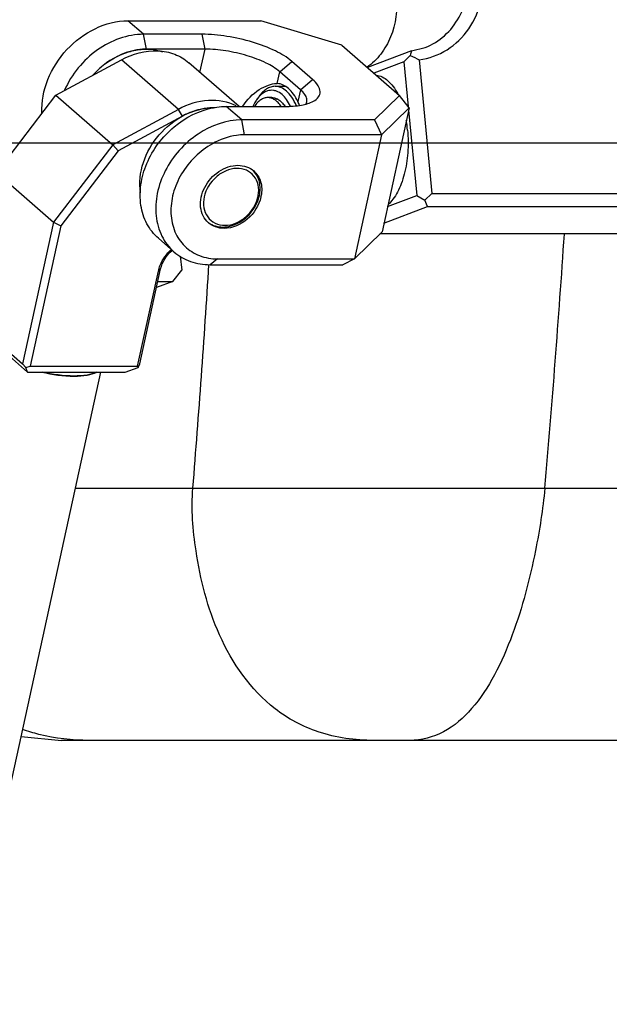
# Model space of a CAD drawing. Header units: millimetres. Extents: x 0 to 12710, y 0 to 5940.
# Tile 95 of 241: x 1705 to 1758, y 1583 to 1670. Entities that reach past the tile are written whole.
import ezdxf

# ---------------------------------------------------------------- set-up
doc = ezdxf.new("R2010")
doc.units = ezdxf.units.MM
doc.header["$LTSCALE"] = 231.275
for name, color, linetype in [('2ND_ARM_V2_PITCH_ABL77', 7, 'CONTINUOUS'), ('_0302_DELTA_BOTTOM_COVER-3T_PBL84', 7, 'CONTINUOUS'), ('A2100101#AF0_ABL1', 7, 'CONTINUOUS'), ('A2110101_ABL4', 7, 'CONTINUOUS'), ('A2130101#AF3_ABL3', 7, 'CONTINUOUS'), ('A2150101#AF3_ABL2', 7, 'CONTINUOUS'), ('A2200202_ABL68', 7, 'CONTINUOUS'), ('A2300201_ABL54', 7, 'CONTINUOUS'), ('CSHCS-BR-M4-10_203_PBL91', 7, 'CONTINUOUS'), ('FWSRM-D10-V4-E2-T2_5_PBL83', 7, 'CONTINUOUS'), ('M2110103_PBL5', 7, 'CONTINUOUS'), ('M2200103_PBL69', 7, 'CONTINUOUS'), ('M2200201_PBL70', 7, 'CONTINUOUS'), ('M2300101_PBL78', 7, 'CONTINUOUS'), ('M2300201_PBL75', 7, 'CONTINUOUS'), ('M2300301_PBL86', 7, 'CONTINUOUS'), ('M2300602_PBL752', 7, 'CONTINUOUS'), ('new_view_11_VBL0', 7, 'CONTINUOUS'), ('WFM_0608_06_2_PBL751', 7, 'CONTINUOUS'), ('WFM_0608_06_2_PBL780', 7, 'CONTINUOUS'), ('WFM_0608_06_2_PBL781', 7, 'CONTINUOUS')]:
    doc.layers.add(name, color=color, linetype=linetype)

# ---------------------------------------------------------------- blocks, each defined once
blk = doc.blocks.new('M2110103_PBL5', base_point=(1748.928, 1461.606))
at = {"layer": 'M2110103_PBL5', "color": 1}
blk.add_line((1578.524, 1659.411), (1887.442, 1659.411), dxfattribs=at)
blk = doc.blocks.new('A2110101_ABL4', base_point=(1748.928, 1461.606))
at = {"layer": 'M2110103_PBL5'}
blk.add_blockref('M2110103_PBL5', (1748.928, 1461.606), dxfattribs=at)
blk = doc.blocks.new('A2130101#AF3_ABL3', base_point=(1748.928, 1461.606))
at = {"layer": 'A2110101_ABL4'}
blk.add_blockref('A2110101_ABL4', (1748.928, 1461.606), dxfattribs=at)
blk = doc.blocks.new('A2150101#AF3_ABL2', base_point=(1748.928, 1461.606))
at = {"layer": 'A2130101#AF3_ABL3'}
blk.add_blockref('A2130101#AF3_ABL3', (1748.928, 1461.606), dxfattribs=at)
blk = doc.blocks.new('A2100101#AF0_ABL1', base_point=(1748.928, 1461.606))
at = {"layer": 'A2150101#AF3_ABL2'}
blk.add_blockref('A2150101#AF3_ABL2', (1748.928, 1461.606), dxfattribs=at)
blk = doc.blocks.new('M2300201_PBL75', base_point=(1712.781, 1653.321))
at = {"layer": 'M2300201_PBL75', "color": 7}
for p, q in [((1708.668, 1663.634), (1714.478, 1666.767)), ((1724.888, 1662.623), (1720.441, 1666.505)), ((1703.418, 1656.761), (1708.668, 1663.634)), ((1708.668, 1663.634), (1713.708, 1659.234)), ((1719.519, 1662.367), (1713.708, 1659.234)), ((1719.878, 1661.77), (1714.181, 1658.699)), ((1713.708, 1659.234), (1708.458, 1652.361)), ((1713.708, 1659.234), (1714.181, 1658.699)), ((1714.181, 1658.699), (1709.094, 1652.038)), ((1700.675, 1644.194), (1703.418, 1656.761)), ((1703.418, 1656.761), (1708.458, 1652.361)), ((1708.458, 1652.361), (1705.716, 1639.794)), ((1709.094, 1652.038), (1706.378, 1639.594)), ((1708.458, 1652.361), (1709.094, 1652.038)), ((1715.905, 1639.594), (1717.742, 1648.012)), ((1716.108, 1639.794), (1717.945, 1648.212)), ((1700.727, 1644.065), (1700.675, 1644.194)), ((1700.675, 1644.194), (1705.716, 1639.794)), ((1700.727, 1644.065), (1701.57, 1643.077)), ((1701.57, 1643.077), (1706.153, 1639.077)), ((1705.716, 1639.794), (1705.997, 1639.465)), ((1715.956, 1639.465), (1716.108, 1639.794)), ((1705.997, 1639.465), (1706.378, 1639.594)), ((1706.153, 1639.077), (1705.997, 1639.465)), ((1706.153, 1639.077), (1714.813, 1639.077)), ((1706.378, 1639.594), (1715.905, 1639.594)), ((1714.813, 1639.077), (1715.956, 1639.465)), ((1715.905, 1639.594), (1715.956, 1639.465))]:
    blk.add_line(p, q, dxfattribs=at)
at = {"layer": 'M2300201_PBL75', "color": 2}
for p, q in [((1719.519, 1662.367), (1714.478, 1666.767)), ((1719.878, 1661.77), (1719.519, 1662.367)), ((1717.742, 1648.012), (1717.945, 1648.212))]:
    blk.add_line(p, q, dxfattribs=at)
at = {"layer": 'M2300201_PBL75', "color": 7}
for centre, radius, start, end in [((1723.066, 1655.857), 6.718, 117.57544, 118.33055), ((1722.755, 1656.69), 5.827, 104.41748, 105.1877), ((1720.935, 1647.503), 3.071, 129.67424, 130.67787), ((1702.929, 1646.17), 1.675, 11.09241, 13.9444)]:
    blk.add_arc(centre, radius, start, end, dxfattribs=at)
for points, knots in [([(1714.478, 1666.767), (1715.451, 1667.291), (1717.107, 1667.753), (1719.198, 1667.345), (1720.074, 1666.825), (1720.441, 1666.505)], [0, 0, 0, 0, 0.526411, 0.768124, 1, 1, 1, 1]), ([(1724.648, 1662.669), (1723.904, 1663.05), (1722.07, 1663.371), (1720.335, 1662.807), (1719.519, 1662.367)], [0, 0, 0, 0, 0.473834, 1, 1, 1, 1]), ([(1722.637, 1662.507), (1722.527, 1662.507), (1722.078, 1662.492), (1721.632, 1662.418), (1721.304, 1662.333)], [0, 0, 0, 0, 0.244754, 1, 1, 1, 1]), ([(1721.229, 1662.313), (1721.12, 1662.284), (1720.683, 1662.152), (1720.261, 1661.971), (1719.956, 1661.812)], [0, 0, 0, 0, 0.245987, 1, 1, 1, 1]), ([(1717.742, 1648.012), (1717.781, 1648.192), (1718.006, 1648.914), (1718.47, 1649.556), (1718.899, 1649.932)], [0, 0, 0, 0, 0.2442, 1, 1, 1, 1]), ([(1717.945, 1648.212), (1717.979, 1648.365), (1718.17, 1648.976), (1718.567, 1649.518), (1718.933, 1649.832)], [0, 0, 0, 0, 0.244264, 1, 1, 1, 1]), ([(1704.096, 1647.143), (1704.045, 1647.143), (1703.897, 1647.094), (1703.723, 1646.865), (1703.653, 1646.652), (1703.626, 1646.528)], [0, 0, 0, 0, 0.185668, 0.537051, 1, 1, 1, 1]), ([(1704.555, 1646.574), (1704.535, 1646.654), (1704.465, 1646.884), (1704.264, 1647.143), (1704.096, 1647.143)], [0, 0, 0, 0, 0.328395, 1, 1, 1, 1]), ([(1703.626, 1646.528), (1703.591, 1646.366), (1703.57, 1646.03), (1703.634, 1645.526), (1703.885, 1645.093), (1704.096, 1645.093)], [0, 0, 0, 0, 0.308917, 0.608143, 1, 1, 1, 1]), ([(1704.096, 1645.093), (1704.147, 1645.093), (1704.294, 1645.142), (1704.468, 1645.371), (1704.538, 1645.584), (1704.565, 1645.708)], [0, 0, 0, 0, 0.185668, 0.537051, 1, 1, 1, 1])]:
    blk.add_open_spline(points, degree=3, knots=knots, dxfattribs=at)
at = {"layer": 'M2300201_PBL75', "color": 134}
for points in [[(1704.669, 1645.618), (1704.672, 1645.638), (1704.678, 1645.676), (1704.686, 1645.725), (1704.692, 1645.763), (1704.697, 1645.792), (1704.701, 1645.816), (1704.703, 1645.833), (1704.705, 1645.843), (1704.706, 1645.85), (1704.707, 1645.858), (1704.707, 1645.868), (1704.708, 1645.886), (1704.71, 1645.921), (1704.713, 1645.971), (1704.716, 1646.022), (1704.719, 1646.057), (1704.72, 1646.077), (1704.721, 1646.093), (1704.72, 1646.108), (1704.719, 1646.128), (1704.718, 1646.163), (1704.716, 1646.214), (1704.714, 1646.265), (1704.713, 1646.3), (1704.712, 1646.321), (1704.712, 1646.336), (1704.709, 1646.351), (1704.706, 1646.371), (1704.701, 1646.405), (1704.696, 1646.445), (1704.69, 1646.485), (1704.686, 1646.515), (1704.682, 1646.54), (1704.68, 1646.557), (1704.679, 1646.567), (1704.678, 1646.575), (1704.676, 1646.582), (1704.674, 1646.591), (1704.669, 1646.606), (1704.661, 1646.638), (1704.652, 1646.674), (1704.643, 1646.711), (1704.636, 1646.738), (1704.63, 1646.76), (1704.626, 1646.776), (1704.624, 1646.785), (1704.622, 1646.792), (1704.62, 1646.798), (1704.617, 1646.806), (1704.611, 1646.82), (1704.6, 1646.848), (1704.588, 1646.88), (1704.575, 1646.912), (1704.566, 1646.936), (1704.558, 1646.956), (1704.552, 1646.97), (1704.549, 1646.978), (1704.547, 1646.984), (1704.544, 1646.989), (1704.54, 1646.995), (1704.533, 1647.007), (1704.523, 1647.023), (1704.512, 1647.043), (1704.5, 1647.063), (1704.489, 1647.083), (1704.477, 1647.103), (1704.467, 1647.119), (1704.461, 1647.131), (1704.457, 1647.137), (1704.454, 1647.143), (1704.451, 1647.146), (1704.446, 1647.151), (1704.438, 1647.16), (1704.427, 1647.173), (1704.413, 1647.188), (1704.4, 1647.203), (1704.386, 1647.218), (1704.373, 1647.234), (1704.361, 1647.246), (1704.354, 1647.255), (1704.349, 1647.26), (1704.346, 1647.264), (1704.342, 1647.266), (1704.337, 1647.269), (1704.329, 1647.275), (1704.317, 1647.283), (1704.302, 1647.292), (1704.288, 1647.302), (1704.273, 1647.311), (1704.259, 1647.32), (1704.247, 1647.328), (1704.238, 1647.334), (1704.233, 1647.337), (1704.23, 1647.34), (1704.226, 1647.34), (1704.221, 1647.341), (1704.212, 1647.343), (1704.199, 1647.346), (1704.184, 1647.35), (1704.169, 1647.354), (1704.154, 1647.357), (1704.141, 1647.36), (1704.131, 1647.363), (1704.124, 1647.364), (1704.117, 1647.366), (1704.112, 1647.367), (1704.109, 1647.368), (1704.105, 1647.367), (1704.1, 1647.367), (1704.093, 1647.366), (1704.086, 1647.364), (1704.076, 1647.363), (1704.063, 1647.361), (1704.048, 1647.359), (1704.033, 1647.356), (1704.02, 1647.354), (1704.01, 1647.353), (1704.002, 1647.351), (1703.996, 1647.351), (1703.991, 1647.35), (1703.987, 1647.35), (1703.983, 1647.347), (1703.978, 1647.344), (1703.972, 1647.341), (1703.965, 1647.337), (1703.955, 1647.331), (1703.942, 1647.324), (1703.927, 1647.316), (1703.912, 1647.307), (1703.897, 1647.299), (1703.885, 1647.292), (1703.876, 1647.287), (1703.871, 1647.284), (1703.867, 1647.282), (1703.864, 1647.278), (1703.859, 1647.274), (1703.852, 1647.266), (1703.84, 1647.254), (1703.827, 1647.24), (1703.813, 1647.226), (1703.8, 1647.213), (1703.786, 1647.199), (1703.775, 1647.187), (1703.767, 1647.179), (1703.762, 1647.174), (1703.759, 1647.171), (1703.756, 1647.166), (1703.752, 1647.16), (1703.745, 1647.149), (1703.735, 1647.133), (1703.723, 1647.114), (1703.711, 1647.096), (1703.699, 1647.077), (1703.687, 1647.058), (1703.677, 1647.042), (1703.67, 1647.031), (1703.666, 1647.025), (1703.663, 1647.02), (1703.66, 1647.014), (1703.657, 1647.007), (1703.651, 1646.993), (1703.643, 1646.974), (1703.633, 1646.951), (1703.623, 1646.927), (1703.613, 1646.904), (1703.603, 1646.881), (1703.595, 1646.862), (1703.589, 1646.848), (1703.586, 1646.841), (1703.583, 1646.835), (1703.582, 1646.828), (1703.579, 1646.819), (1703.575, 1646.803), (1703.568, 1646.781), (1703.561, 1646.754), (1703.551, 1646.718), (1703.538, 1646.672), (1703.528, 1646.636), (1703.523, 1646.618)], [(1703.523, 1646.618), (1703.52, 1646.599), (1703.513, 1646.56), (1703.506, 1646.512), (1703.499, 1646.473), (1703.495, 1646.444), (1703.491, 1646.42), (1703.488, 1646.403), (1703.486, 1646.393), (1703.485, 1646.386), (1703.485, 1646.379), (1703.484, 1646.369), (1703.483, 1646.351), (1703.481, 1646.316), (1703.478, 1646.265), (1703.475, 1646.215), (1703.473, 1646.179), (1703.472, 1646.159), (1703.47, 1646.144), (1703.472, 1646.129), (1703.472, 1646.108), (1703.474, 1646.073), (1703.476, 1646.022), (1703.478, 1645.972), (1703.479, 1645.936), (1703.48, 1645.916), (1703.48, 1645.901), (1703.482, 1645.886), (1703.485, 1645.866), (1703.49, 1645.831), (1703.496, 1645.791), (1703.501, 1645.751), (1703.505, 1645.721), (1703.509, 1645.697), (1703.511, 1645.679), (1703.513, 1645.669), (1703.514, 1645.662), (1703.516, 1645.655), (1703.518, 1645.646), (1703.522, 1645.63), (1703.53, 1645.598), (1703.539, 1645.562), (1703.549, 1645.526), (1703.555, 1645.499), (1703.561, 1645.476), (1703.565, 1645.46), (1703.568, 1645.451), (1703.569, 1645.444), (1703.572, 1645.438), (1703.575, 1645.43), (1703.58, 1645.416), (1703.591, 1645.388), (1703.604, 1645.357), (1703.616, 1645.325), (1703.626, 1645.301), (1703.634, 1645.281), (1703.639, 1645.267), (1703.642, 1645.259), (1703.645, 1645.252), (1703.648, 1645.248), (1703.651, 1645.241), (1703.658, 1645.23), (1703.668, 1645.213), (1703.68, 1645.193), (1703.691, 1645.173), (1703.703, 1645.154), (1703.714, 1645.134), (1703.724, 1645.117), (1703.731, 1645.106), (1703.735, 1645.099), (1703.737, 1645.094), (1703.741, 1645.09), (1703.745, 1645.085), (1703.753, 1645.076), (1703.764, 1645.064), (1703.778, 1645.048), (1703.792, 1645.033), (1703.805, 1645.018), (1703.819, 1645.003), (1703.83, 1644.99), (1703.838, 1644.981), (1703.842, 1644.976), (1703.846, 1644.972), (1703.849, 1644.97), (1703.854, 1644.967), (1703.863, 1644.962), (1703.875, 1644.954), (1703.889, 1644.944), (1703.904, 1644.935), (1703.918, 1644.926), (1703.933, 1644.916), (1703.945, 1644.908), (1703.953, 1644.903), (1703.958, 1644.9), (1703.962, 1644.897), (1703.966, 1644.897), (1703.971, 1644.895), (1703.979, 1644.893), (1703.992, 1644.89), (1704.007, 1644.887), (1704.022, 1644.883), (1704.037, 1644.879), (1704.05, 1644.876), (1704.06, 1644.874), (1704.068, 1644.872), (1704.074, 1644.871), (1704.079, 1644.87), (1704.083, 1644.868), (1704.087, 1644.869), (1704.092, 1644.87), (1704.098, 1644.871), (1704.106, 1644.872), (1704.116, 1644.874), (1704.128, 1644.876), (1704.144, 1644.878), (1704.159, 1644.88), (1704.172, 1644.882), (1704.182, 1644.884), (1704.189, 1644.885), (1704.196, 1644.886), (1704.201, 1644.887), (1704.204, 1644.887), (1704.208, 1644.89), (1704.213, 1644.892), (1704.219, 1644.896), (1704.227, 1644.9), (1704.237, 1644.906), (1704.249, 1644.913), (1704.264, 1644.921), (1704.279, 1644.929), (1704.294, 1644.938), (1704.307, 1644.945), (1704.315, 1644.95), (1704.32, 1644.953), (1704.324, 1644.954), (1704.327, 1644.958), (1704.332, 1644.963), (1704.34, 1644.971), (1704.351, 1644.982), (1704.365, 1644.996), (1704.378, 1645.01), (1704.392, 1645.024), (1704.405, 1645.038), (1704.417, 1645.049), (1704.425, 1645.057), (1704.429, 1645.062), (1704.433, 1645.065), (1704.436, 1645.07), (1704.44, 1645.076), (1704.447, 1645.087), (1704.457, 1645.103), (1704.469, 1645.122), (1704.481, 1645.141), (1704.493, 1645.16), (1704.505, 1645.179), (1704.514, 1645.194), (1704.521, 1645.205), (1704.525, 1645.212), (1704.529, 1645.216), (1704.531, 1645.222), (1704.534, 1645.23), (1704.54, 1645.243), (1704.548, 1645.263), (1704.558, 1645.286), (1704.568, 1645.309), (1704.578, 1645.332), (1704.588, 1645.355), (1704.596, 1645.375), (1704.602, 1645.388), (1704.605, 1645.396), (1704.608, 1645.401), (1704.61, 1645.409), (1704.612, 1645.417), (1704.617, 1645.433), (1704.623, 1645.456), (1704.631, 1645.483), (1704.641, 1645.519), (1704.653, 1645.564), (1704.663, 1645.6), (1704.669, 1645.618)]]:
    blk.add_open_spline(points, degree=3, knots=[0, 0, 0, 0, 0.015625, 0.03125, 0.039062, 0.046875, 0.054688, 0.058594, 0.060547, 0.0625, 0.064453, 0.066406, 0.070312, 0.078125, 0.09375, 0.109375, 0.117188, 0.121094, 0.125, 0.128906, 0.132812, 0.140625, 0.15625, 0.171875, 0.179688, 0.183594, 0.1875, 0.191406, 0.195312, 0.203125, 0.21875, 0.226562, 0.234375, 0.242188, 0.246094, 0.248047, 0.25, 0.251953, 0.253906, 0.257812, 0.265625, 0.28125, 0.289062, 0.296875, 0.304688, 0.308594, 0.310547, 0.3125, 0.314453, 0.316406, 0.320312, 0.328125, 0.34375, 0.351562, 0.359375, 0.367188, 0.371094, 0.373047, 0.375, 0.376953, 0.378906, 0.382812, 0.390625, 0.398438, 0.40625, 0.414062, 0.421875, 0.429688, 0.433594, 0.435547, 0.4375, 0.439453, 0.441406, 0.445312, 0.453125, 0.460938, 0.46875, 0.476562, 0.484375, 0.492188, 0.496094, 0.498047, 0.5, 0.501953, 0.503906, 0.507812, 0.515625, 0.523438, 0.53125, 0.539062, 0.546875, 0.554688, 0.558594, 0.560547, 0.5625, 0.564453, 0.566406, 0.570312, 0.578125, 0.585938, 0.59375, 0.601562, 0.609375, 0.613281, 0.617188, 0.621094, 0.623047, 0.625, 0.626953, 0.628906, 0.632812, 0.636719, 0.640625, 0.648438, 0.65625, 0.664062, 0.671875, 0.675781, 0.679688, 0.683594, 0.685547, 0.6875, 0.689453, 0.691406, 0.695312, 0.699219, 0.703125, 0.710938, 0.71875, 0.726562, 0.734375, 0.742188, 0.746094, 0.748047, 0.75, 0.751953, 0.753906, 0.757812, 0.765625, 0.773438, 0.78125, 0.789062, 0.796875, 0.804688, 0.808594, 0.810547, 0.8125, 0.814453, 0.816406, 0.820312, 0.828125, 0.835938, 0.84375, 0.851562, 0.859375, 0.867188, 0.871094, 0.873047, 0.875, 0.876953, 0.878906, 0.882812, 0.890625, 0.898438, 0.90625, 0.914062, 0.921875, 0.929688, 0.933594, 0.935547, 0.9375, 0.939453, 0.941406, 0.945312, 0.953125, 0.960938, 0.96875, 0.984375, 1, 1, 1, 1], dxfattribs=at)
at = {"layer": 'M2300201_PBL75', "color": 7}
blk.add_open_spline([(1704.565, 1645.708), (1704.621, 1645.964), (1704.623, 1646.236), (1704.573, 1646.493)], degree=3, dxfattribs=at)
blk = doc.blocks.new('M2300301_PBL86', base_point=(1672.047, 1475.581))
at = {"layer": 'M2300301_PBL86', "color": 7}
blk.add_line((1640.948, 1310.574), (1712.633, 1639.077), dxfattribs=at)
for points, knots in [([(1707.432, 1639.077), (1708.361, 1638.852), (1709.712, 1638.655), (1711.351, 1638.755), (1712.026, 1638.936), (1712.284, 1639.077)], [0, 0, 0, 0, 0.582435, 0.820625, 1, 1, 1, 1]), ([(1712.255, 1639.073), (1711.997, 1638.937), (1711.33, 1638.76), (1709.715, 1638.663), (1708.385, 1638.854), (1707.471, 1639.073)], [0, 0, 0, 0, 0.180343, 0.418584, 1, 1, 1, 1])]:
    blk.add_open_spline(points, degree=3, knots=knots, dxfattribs=at)
blk = doc.blocks.new('WFM_0608_06_2_PBL780', base_point=(1715.032, 1666.557))
at = {"layer": 'WFM_0608_06_2_PBL780', "color": 7}
for points, knots in [([(1711.951, 1665.407), (1712.571, 1666.1), (1713.694, 1666.97), (1715.388, 1667.594), (1716.257, 1667.707), (1716.679, 1667.707)], [0, 0, 0, 0, 0.517809, 0.765141, 1, 1, 1, 1]), ([(1716.679, 1667.707), (1716.804, 1667.707), (1717.289, 1667.688), (1717.772, 1667.593), (1718.114, 1667.478)], [0, 0, 0, 0, 0.256194, 1, 1, 1, 1])]:
    blk.add_open_spline(points, degree=3, knots=knots, dxfattribs=at)
blk = doc.blocks.new('WFM_0608_06_2_PBL781', base_point=(1719.37, 1658.739))
at = {"layer": 'WFM_0608_06_2_PBL781', "color": 7}
blk.add_open_spline([(1716.165, 1654.971), (1715.885, 1656.742), (1717.265, 1660.572), (1720.837, 1662.507), (1722.637, 1662.507)], degree=3, knots=[0, 0, 0, 0, 0.499153, 1, 1, 1, 1], dxfattribs=at)
blk = doc.blocks.new('A2300201_ABL54', base_point=(1675.21, 1476.784))
at = {"layer": 'M2300201_PBL75'}
blk.add_blockref('M2300201_PBL75', (1712.781, 1653.321), dxfattribs=at)
at = {"layer": 'M2300301_PBL86'}
blk.add_blockref('M2300301_PBL86', (1672.047, 1475.581), dxfattribs=at)
at = {"layer": 'WFM_0608_06_2_PBL780'}
blk.add_blockref('WFM_0608_06_2_PBL780', (1715.032, 1666.557), dxfattribs=at)
at = {"layer": 'WFM_0608_06_2_PBL781'}
blk.add_blockref('WFM_0608_06_2_PBL781', (1719.37, 1658.739), dxfattribs=at)
blk = doc.blocks.new('M2200103_PBL69', base_point=(1689.338, 1662.912))
at = {"layer": 'M2200103_PBL69', "color": 7}
for p, q in [((1719.687, 1649.353), (1719.807, 1648.098)), ((1719.034, 1647.116), (1719.807, 1648.098)), ((1719.034, 1647.116), (1717.586, 1646.566)), ((1717.706, 1647.116), (1719.034, 1647.116))]:
    blk.add_line(p, q, dxfattribs=at)
blk = doc.blocks.new('M2200201_PBL70', base_point=(1760.079, 1678.319))
at = {"layer": 'M2200201_PBL70', "color": 7}
for p, q in [((1752.888, 1704.488), (1746.502, 1702.061)), ((1745.208, 1674.866), (1743.949, 1688.129)), ((1746.566, 1675.053), (1745.306, 1688.316)), ((1773.885, 1688.316), (1775.145, 1675.053)), ((1774.259, 1688.129), (1775.519, 1674.866)), ((1737.563, 1685.702), (1738.823, 1672.44)), ((1740.172, 1667.549), (1741.377, 1667.855)), ((1740.172, 1667.549), (1736.265, 1666.064)), ((1739.501, 1666.573), (1740.063, 1667.153)), ((1740.858, 1666.76), (1741.984, 1654.913)), ((1783.553, 1654.913), (1782.427, 1666.76)), ((1782.587, 1667.153), (1782.802, 1666.573)), ((1739.501, 1666.573), (1736.84, 1665.562)), ((1739.501, 1666.573), (1739.878, 1662.607)), ((1783.928, 1654.726), (1782.802, 1666.573)), ((1739.908, 1662.284), (1740.626, 1654.726)), ((1738.045, 1653.746), (1740.626, 1654.726)), ((1740.626, 1654.726), (1741.352, 1654.328)), ((1741.352, 1654.328), (1741.984, 1654.913)), ((1741.984, 1654.913), (1783.553, 1654.913)), ((1783.787, 1654.328), (1783.553, 1654.913)), ((1783.928, 1654.726), (1783.787, 1654.328)), ((1737.725, 1652.277), (1741.586, 1653.744)), ((1741.586, 1653.744), (1741.352, 1654.328)), ((1741.586, 1653.744), (1783.155, 1653.744)), ((1776.769, 1651.318), (1783.155, 1653.744)), ((1783.155, 1653.744), (1783.787, 1654.328)), ((1776.769, 1651.318), (1737.362, 1651.318))]:
    blk.add_line(p, q, dxfattribs=at)
at = {"layer": 'M2200201_PBL70', "color": 2}
for p, q in [((1743.949, 1688.129), (1740.387, 1686.776)), ((1743.949, 1688.129), (1745.306, 1688.316)), ((1774.259, 1688.129), (1773.885, 1688.316)), ((1739.159, 1686.309), (1737.563, 1685.702)), ((1745.208, 1674.866), (1738.823, 1672.44)), ((1745.208, 1674.866), (1746.566, 1675.053)), ((1775.519, 1674.866), (1775.145, 1675.053))]:
    blk.add_line(p, q, dxfattribs=at)
at = {"layer": 'M2200201_PBL70', "color": 7}
for centre, radius, start, end in [((1737.999, 1686.536), 2.399, 353.23304, 356.38224), ((1737.917, 1686.542), 2.481, 356.35956, 5.39808), ((1753.288, 1663.703), 13.668, 163.65618, 165.37781), ((1753.802, 1693.947), 30.111, 242.85127, 244.53967), ((1806.811, 1707.137), 46.749, 237.86693, 238.79077), ((1770.752, 1671.726), 12.687, 336.95951, 338.87585)]:
    blk.add_arc(centre, radius, start, end, dxfattribs=at)
for points, knots in [([(1752.888, 1704.488), (1753.981, 1704.903), (1756.317, 1705.435), (1759.947, 1705.254), (1763.515, 1704.124), (1766.824, 1702.118), (1769.702, 1699.351), (1772.759, 1694.869), (1774.002, 1690.836), (1774.259, 1688.129)], [0, 0, 0, 0, 0.113781, 0.229825, 0.349794, 0.474391, 0.603289, 0.735299, 1, 1, 1, 1]), ([(1743.949, 1688.129), (1743.781, 1689.896), (1743.918, 1693.418), (1745.608, 1698.3), (1748.648, 1702.227), (1751.428, 1703.933), (1752.888, 1704.488)], [0, 0, 0, 0, 0.266963, 0.522175, 0.76506, 1, 1, 1, 1]), ([(1745.306, 1688.316), (1745.11, 1690.381), (1745.4, 1694.499), (1748.002, 1699.946), (1752.486, 1703.682), (1758.14, 1704.959), (1763.925, 1703.6), (1768.944, 1699.961), (1772.538, 1694.655), (1773.682, 1690.448), (1773.885, 1688.316)], [0, 0, 0, 0, 0.130359, 0.253228, 0.369584, 0.484615, 0.604437, 0.73193, 0.865395, 1, 1, 1, 1]), ([(1746.502, 1702.061), (1745.042, 1701.507), (1742.262, 1699.801), (1739.222, 1695.873), (1737.532, 1690.992), (1737.395, 1687.469), (1737.563, 1685.702)], [0, 0, 0, 0, 0.23494, 0.477825, 0.733037, 1, 1, 1, 1]), ([(1739.159, 1686.309), (1739.142, 1686.49), (1739.156, 1686.85), (1739.29, 1687.383), (1739.587, 1687.792), (1739.811, 1687.792)], [0, 0, 0, 0, 0.316703, 0.610144, 1, 1, 1, 1]), ([(1739.811, 1687.792), (1739.883, 1687.792), (1740.046, 1687.723), (1740.212, 1687.488), (1740.332, 1687.163), (1740.374, 1686.911), (1740.387, 1686.776)], [0, 0, 0, 0, 0.172785, 0.392523, 0.673314, 1, 1, 1, 1]), ([(1739.159, 1686.309), (1739.172, 1686.173), (1739.231, 1685.795), (1739.501, 1685.292), (1739.773, 1685.292)], [0, 0, 0, 0, 0.333985, 1, 1, 1, 1]), ([(1739.773, 1685.292), (1739.845, 1685.292), (1740.06, 1685.378), (1740.282, 1685.741), (1740.359, 1686.066), (1740.381, 1686.254)], [0, 0, 0, 0, 0.17839, 0.532149, 1, 1, 1, 1]), ([(1740.858, 1666.76), (1741.721, 1666.878), (1743.438, 1667.498), (1745.413, 1669.447), (1746.544, 1672.099), (1746.659, 1674.066), (1746.566, 1675.053)], [0, 0, 0, 0, 0.235916, 0.477049, 0.731481, 1, 1, 1, 1]), ([(1741.377, 1667.855), (1742.003, 1668.093), (1743.194, 1668.824), (1744.497, 1670.507), (1745.221, 1672.599), (1745.28, 1674.109), (1745.208, 1674.866)], [0, 0, 0, 0, 0.234941, 0.477828, 0.733031, 1, 1, 1, 1]), ([(1775.145, 1675.053), (1775.241, 1674.036), (1775.76, 1672.027), (1777.383, 1669.431), (1779.665, 1667.529), (1781.511, 1666.882), (1782.427, 1666.76)], [0, 0, 0, 0, 0.259218, 0.517134, 0.765419, 1, 1, 1, 1]), ([(1775.519, 1674.866), (1775.605, 1673.969), (1776.063, 1672.196), (1777.495, 1669.905), (1779.508, 1668.227), (1781.137, 1667.656), (1781.945, 1667.549)], [0, 0, 0, 0, 0.259219, 0.517135, 0.765419, 1, 1, 1, 1]), ([(1738.823, 1672.44), (1738.939, 1671.216), (1738.706, 1669.322), (1737.523, 1667.236), (1736.689, 1666.421), (1736.231, 1666.094)], [0, 0, 0, 0, 0.517571, 0.763243, 1, 1, 1, 1])]:
    blk.add_open_spline(points, degree=3, knots=knots, dxfattribs=at)
at = {"layer": 'M2200201_PBL70', "color": 134}
blk.add_open_spline([(1740.51, 1686.822), (1740.499, 1686.934), (1740.467, 1687.158), (1740.38, 1687.48), (1740.264, 1687.735), (1740.122, 1687.923), (1739.962, 1688.031), (1739.783, 1688.055), (1739.604, 1687.989), (1739.426, 1687.833), (1739.273, 1687.607), (1739.147, 1687.318), (1739.06, 1686.984), (1739.018, 1686.61), (1739.026, 1686.375), (1739.036, 1686.262)], degree=3, dxfattribs=at)
blk.add_open_spline([(1739.036, 1686.262), (1739.04, 1686.239), (1739.047, 1686.192), (1739.055, 1686.134), (1739.062, 1686.087), (1739.067, 1686.052), (1739.072, 1686.022), (1739.075, 1686.002), (1739.076, 1685.99), (1739.077, 1685.981), (1739.08, 1685.973), (1739.083, 1685.963), (1739.088, 1685.944), (1739.095, 1685.917), (1739.103, 1685.884), (1739.112, 1685.852), (1739.12, 1685.819), (1739.128, 1685.787), (1739.136, 1685.76), (1739.14, 1685.741), (1739.143, 1685.73), (1739.145, 1685.722), (1739.148, 1685.715), (1739.152, 1685.705), (1739.159, 1685.689), (1739.168, 1685.665), (1739.18, 1685.636), (1739.191, 1685.608), (1739.203, 1685.579), (1739.214, 1685.551), (1739.224, 1685.527), (1739.23, 1685.51), (1739.234, 1685.501), (1739.237, 1685.493), (1739.241, 1685.488), (1739.245, 1685.48), (1739.254, 1685.466), (1739.266, 1685.446), (1739.28, 1685.422), (1739.294, 1685.398), (1739.308, 1685.374), (1739.32, 1685.354), (1739.33, 1685.338), (1739.337, 1685.326), (1739.343, 1685.316), (1739.347, 1685.309), (1739.349, 1685.305), (1739.351, 1685.302), (1739.353, 1685.3), (1739.356, 1685.297), (1739.361, 1685.292), (1739.367, 1685.285), (1739.375, 1685.276), (1739.386, 1685.264), (1739.399, 1685.25), (1739.415, 1685.232), (1739.432, 1685.215), (1739.445, 1685.2), (1739.456, 1685.188), (1739.464, 1685.18), (1739.47, 1685.172), (1739.475, 1685.167), (1739.478, 1685.164), (1739.48, 1685.162), (1739.482, 1685.161), (1739.485, 1685.159), (1739.49, 1685.156), (1739.497, 1685.151), (1739.506, 1685.146), (1739.518, 1685.138), (1739.532, 1685.129), (1739.55, 1685.118), (1739.567, 1685.107), (1739.582, 1685.098), (1739.593, 1685.091), (1739.602, 1685.085), (1739.609, 1685.081), (1739.614, 1685.077), (1739.617, 1685.076), (1739.619, 1685.074), (1739.622, 1685.074), (1739.625, 1685.073), (1739.63, 1685.072), (1739.638, 1685.07), (1739.647, 1685.068), (1739.659, 1685.066), (1739.674, 1685.062), (1739.692, 1685.058), (1739.71, 1685.054), (1739.725, 1685.051), (1739.738, 1685.048), (1739.747, 1685.046), (1739.754, 1685.045), (1739.76, 1685.044), (1739.763, 1685.043), (1739.765, 1685.042), (1739.767, 1685.043), (1739.77, 1685.043), (1739.776, 1685.044), (1739.783, 1685.046), (1739.793, 1685.047), (1739.805, 1685.05), (1739.821, 1685.052), (1739.839, 1685.056), (1739.858, 1685.059), (1739.873, 1685.062), (1739.885, 1685.064), (1739.895, 1685.065), (1739.902, 1685.067), (1739.908, 1685.068), (1739.911, 1685.068), (1739.913, 1685.068), (1739.915, 1685.07), (1739.918, 1685.072), (1739.923, 1685.075), (1739.931, 1685.079), (1739.94, 1685.084), (1739.951, 1685.091), (1739.966, 1685.1), (1739.983, 1685.11), (1740.001, 1685.12), (1740.016, 1685.129), (1740.027, 1685.136), (1740.036, 1685.141), (1740.043, 1685.145), (1740.049, 1685.148), (1740.051, 1685.15), (1740.054, 1685.151), (1740.056, 1685.153), (1740.058, 1685.156), (1740.063, 1685.161), (1740.07, 1685.168), (1740.078, 1685.177), (1740.089, 1685.188), (1740.102, 1685.202), (1740.119, 1685.219), (1740.135, 1685.236), (1740.148, 1685.25), (1740.159, 1685.261), (1740.167, 1685.27), (1740.174, 1685.277), (1740.179, 1685.282), (1740.184, 1685.286), (1740.187, 1685.292), (1740.192, 1685.3), (1740.198, 1685.31), (1740.205, 1685.321), (1740.214, 1685.336), (1740.226, 1685.355), (1740.241, 1685.378), (1740.255, 1685.401), (1740.267, 1685.42), (1740.276, 1685.436), (1740.283, 1685.447), (1740.289, 1685.456), (1740.294, 1685.464), (1740.298, 1685.469), (1740.301, 1685.477), (1740.305, 1685.486), (1740.31, 1685.498), (1740.316, 1685.513), (1740.324, 1685.532), (1740.333, 1685.556), (1740.345, 1685.584), (1740.357, 1685.613), (1740.369, 1685.641), (1740.379, 1685.665), (1740.386, 1685.682), (1740.39, 1685.691), (1740.393, 1685.698), (1740.395, 1685.706), (1740.398, 1685.717), (1740.403, 1685.736), (1740.411, 1685.763), (1740.42, 1685.795), (1740.428, 1685.827), (1740.437, 1685.859), (1740.446, 1685.891), (1740.453, 1685.918), (1740.458, 1685.936), (1740.461, 1685.947), (1740.464, 1685.955), (1740.465, 1685.964), (1740.467, 1685.976), (1740.47, 1685.996), (1740.474, 1686.025), (1740.48, 1686.06), (1740.487, 1686.107), (1740.495, 1686.153), (1740.501, 1686.194), (1740.504, 1686.214), (1740.506, 1686.226), (1740.508, 1686.234), (1740.508, 1686.244), (1740.508, 1686.256), (1740.51, 1686.277), (1740.512, 1686.319), (1740.515, 1686.38), (1740.519, 1686.441), (1740.521, 1686.483), (1740.522, 1686.504), (1740.523, 1686.516), (1740.523, 1686.525), (1740.523, 1686.535), (1740.522, 1686.547), (1740.521, 1686.569), (1740.52, 1686.6), (1740.518, 1686.637), (1740.516, 1686.686), (1740.513, 1686.748), (1740.511, 1686.798), (1740.51, 1686.822)], degree=3, knots=[0, 0, 0, 0, 0.015625, 0.03125, 0.039062, 0.046875, 0.054688, 0.058594, 0.060547, 0.0625, 0.064453, 0.066406, 0.070312, 0.078125, 0.085938, 0.09375, 0.101562, 0.109375, 0.117188, 0.121094, 0.123047, 0.125, 0.126953, 0.128906, 0.132812, 0.140625, 0.148438, 0.15625, 0.164062, 0.171875, 0.179688, 0.183594, 0.185547, 0.1875, 0.189453, 0.191406, 0.195312, 0.203125, 0.210938, 0.21875, 0.226562, 0.234375, 0.238281, 0.242188, 0.246094, 0.248047, 0.249023, 0.25, 0.250977, 0.251953, 0.253906, 0.257812, 0.261719, 0.265625, 0.273438, 0.28125, 0.289062, 0.296875, 0.300781, 0.304688, 0.308594, 0.310547, 0.311523, 0.3125, 0.313477, 0.314453, 0.316406, 0.320312, 0.324219, 0.328125, 0.335938, 0.34375, 0.351562, 0.359375, 0.363281, 0.367188, 0.371094, 0.373047, 0.374023, 0.375, 0.375977, 0.376953, 0.378906, 0.382812, 0.386719, 0.390625, 0.398438, 0.40625, 0.414062, 0.421875, 0.425781, 0.429688, 0.433594, 0.435547, 0.436523, 0.4375, 0.438477, 0.439453, 0.441406, 0.445312, 0.449219, 0.453125, 0.460938, 0.46875, 0.476562, 0.484375, 0.488281, 0.492188, 0.496094, 0.498047, 0.499023, 0.5, 0.500977, 0.501953, 0.503906, 0.507812, 0.511719, 0.515625, 0.523438, 0.53125, 0.539062, 0.546875, 0.550781, 0.554688, 0.558594, 0.560547, 0.561523, 0.5625, 0.563477, 0.564453, 0.566406, 0.570312, 0.574219, 0.578125, 0.585938, 0.59375, 0.601562, 0.609375, 0.613281, 0.617188, 0.621094, 0.623047, 0.625, 0.626953, 0.628906, 0.632812, 0.636719, 0.640625, 0.648438, 0.65625, 0.664062, 0.671875, 0.675781, 0.679688, 0.683594, 0.685547, 0.6875, 0.689453, 0.691406, 0.695312, 0.699219, 0.703125, 0.710938, 0.71875, 0.726562, 0.734375, 0.742188, 0.746094, 0.748047, 0.75, 0.751953, 0.753906, 0.757812, 0.765625, 0.773438, 0.78125, 0.789062, 0.796875, 0.804688, 0.808594, 0.810547, 0.8125, 0.814453, 0.816406, 0.820312, 0.828125, 0.835938, 0.84375, 0.859375, 0.867188, 0.871094, 0.873047, 0.875, 0.876953, 0.878906, 0.882812, 0.890625, 0.90625, 0.921875, 0.929688, 0.933594, 0.935547, 0.9375, 0.939453, 0.941406, 0.945312, 0.953125, 0.960938, 0.96875, 0.984375, 1, 1, 1, 1], dxfattribs=at)
blk = doc.blocks.new('WFM_0608_06_2_PBL751', base_point=(1738.458, 1659.659))
at = {"layer": 'WFM_0608_06_2_PBL751', "color": 7}
blk.add_arc((1728.836, 1659.492), 11.033, 5.38319, 9.7757, dxfattribs=at)
for points, knots in [([(1737.042, 1665.398), (1737.223, 1665.378), (1737.6, 1665.263), (1738.111, 1664.908), (1738.575, 1664.387), (1738.832, 1663.965), (1738.953, 1663.733)], [0, 0, 0, 0, 0.208385, 0.438965, 0.701675, 1, 1, 1, 1]), ([(1739.821, 1660.528), (1739.884, 1659.863), (1739.897, 1658.545), (1739.647, 1656.947), (1739.283, 1655.788), (1738.951, 1655.041), (1738.561, 1654.413), (1738.25, 1654.064), (1738.087, 1653.92)], [0, 0, 0, 0, 0.284882, 0.559321, 0.685862, 0.802242, 0.907076, 1, 1, 1, 1])]:
    blk.add_open_spline(points, degree=3, knots=knots, dxfattribs=at)
blk = doc.blocks.new('A2200202_ABL68', base_point=(1721.428, 1672.366))
at = {"layer": 'M2200103_PBL69'}
blk.add_blockref('M2200103_PBL69', (1689.338, 1662.912), dxfattribs=at)
at = {"layer": 'M2200201_PBL70'}
blk.add_blockref('M2200201_PBL70', (1760.079, 1678.319), dxfattribs=at)
at = {"layer": 'WFM_0608_06_2_PBL751'}
blk.add_blockref('WFM_0608_06_2_PBL751', (1738.458, 1659.659), dxfattribs=at)
blk = doc.blocks.new('M2300101_PBL78', base_point=(1723.691, 1659.408))
at = {"layer": 'M2300101_PBL78', "color": 7}
for p, q in [((1715.046, 1670.223), (1726.812, 1670.223)), ((1733.982, 1668.058), (1726.812, 1670.223)), ((1721.617, 1669.023), (1716.421, 1669.023)), ((1721.875, 1667.707), (1716.679, 1667.707)), ((1733.982, 1668.058), (1739.101, 1663.589)), ((1731.396, 1665.023), (1729.563, 1666.623)), ((1730.33, 1664.107), (1728.497, 1665.707)), ((1728.212, 1664.658), (1728.268, 1664.656)), ((1736.894, 1661.423), (1739.101, 1663.589)), ((1739.957, 1662.507), (1739.101, 1663.589)), ((1723.753, 1662.623), (1728.949, 1662.623)), ((1737.51, 1660.107), (1739.957, 1662.507)), ((1739.957, 1662.507), (1737.557, 1651.509)), ((1736.894, 1661.423), (1725.128, 1661.423)), ((1736.894, 1661.423), (1737.51, 1660.107)), ((1737.51, 1660.107), (1725.386, 1660.107)), ((1737.51, 1660.107), (1735.11, 1649.109)), ((1737.557, 1651.509), (1735.11, 1649.109)), ((1719.125, 1649.734), (1717.75, 1650.934)), ((1722.328, 1648.592), (1734.094, 1648.592)), ((1722.986, 1649.109), (1735.11, 1649.109)), ((1735.11, 1649.109), (1734.094, 1648.592))]:
    blk.add_line(p, q, dxfattribs=at)
at = {"layer": 'M2300101_PBL78', "color": 2}
for p, q in [((1716.421, 1669.023), (1715.046, 1670.223)), ((1716.679, 1667.707), (1716.421, 1669.023)), ((1721.875, 1667.707), (1721.617, 1669.023)), ((1721.426, 1665.645), (1721.875, 1667.707)), ((1728.497, 1665.707), (1729.563, 1666.623)), ((1728.268, 1664.657), (1728.497, 1665.707)), ((1730.33, 1664.107), (1731.396, 1665.023)), ((1730.33, 1664.107), (1730.101, 1663.057)), ((1725.128, 1661.423), (1723.753, 1662.623)), ((1725.386, 1660.107), (1725.128, 1661.423)), ((1722.986, 1649.109), (1722.328, 1648.592))]:
    blk.add_line(p, q, dxfattribs=at)
at = {"layer": 'M2300101_PBL78', "color": 7}
blk.add_arc((1723.782, 1655.272), 3.117, 347.68689, 349.76104, dxfattribs=at)
for points, knots in [([(1707.433, 1662.033), (1707.325, 1664.047), (1709.064, 1668.158), (1713.054, 1670.223), (1715.046, 1670.223)], [0, 0, 0, 0, 0.503137, 1, 1, 1, 1]), ([(1716.421, 1669.023), (1714.987, 1669.023), (1712.01, 1667.898), (1710.052, 1665.471), (1709.435, 1664.065)], [0, 0, 0, 0, 0.482927, 1, 1, 1, 1]), ([(1729.563, 1666.623), (1729.132, 1666.999), (1728, 1667.658), (1726.055, 1668.386), (1723.868, 1668.883), (1722.352, 1669.023), (1721.617, 1669.023)], [0, 0, 0, 0, 0.203553, 0.460359, 0.738171, 1, 1, 1, 1]), ([(1716.679, 1667.707), (1716.57, 1667.707), (1716.122, 1667.692), (1715.676, 1667.618), (1715.349, 1667.534)], [0, 0, 0, 0, 0.244394, 1, 1, 1, 1]), ([(1728.497, 1665.707), (1728.138, 1666.02), (1727.194, 1666.569), (1725.574, 1667.175), (1723.751, 1667.589), (1722.488, 1667.707), (1721.875, 1667.707)], [0, 0, 0, 0, 0.203553, 0.460359, 0.738171, 1, 1, 1, 1]), ([(1715.349, 1667.534), (1715.041, 1667.455), (1713.798, 1667.026), (1712.697, 1666.219), (1712.024, 1665.487)], [0, 0, 0, 0, 0.241964, 1, 1, 1, 1]), ([(1731.484, 1663.085), (1731.657, 1663.18), (1731.967, 1663.4), (1732.141, 1663.965), (1731.889, 1664.545), (1731.584, 1664.859), (1731.396, 1665.023)], [0, 0, 0, 0, 0.248651, 0.453011, 0.687053, 1, 1, 1, 1]), ([(1725.221, 1662.637), (1725.58, 1663.231), (1726.323, 1663.962), (1727.426, 1664.528), (1727.969, 1664.657), (1728.212, 1664.657)], [0, 0, 0, 0, 0.560165, 0.803167, 1, 1, 1, 1]), ([(1730.101, 1663.057), (1729.989, 1663.288), (1729.747, 1663.706), (1729.201, 1664.347), (1728.63, 1664.642), (1728.268, 1664.657)], [0, 0, 0, 0, 0.304436, 0.569753, 1, 1, 1, 1]), ([(1730.885, 1663.041), (1730.902, 1663.121), (1730.902, 1663.357), (1730.708, 1663.741), (1730.472, 1663.982), (1730.33, 1664.107)], [0, 0, 0, 0, 0.197732, 0.54661, 1, 1, 1, 1]), ([(1717.75, 1650.934), (1717.338, 1651.294), (1716.63, 1652.198), (1716.102, 1653.878), (1716.117, 1655.737), (1716.848, 1658.273), (1718.891, 1661.015), (1721.367, 1662.283), (1722.643, 1662.519)], [0, 0, 0, 0, 0.108718, 0.222401, 0.343896, 0.473172, 0.741968, 1, 1, 1, 1]), ([(1722.643, 1662.519), (1722.736, 1662.536), (1723.103, 1662.596), (1723.476, 1662.623), (1723.753, 1662.623)], [0, 0, 0, 0, 0.254365, 1, 1, 1, 1]), ([(1728.949, 1662.623), (1729.443, 1662.623), (1730.306, 1662.677), (1731.158, 1662.906), (1731.484, 1663.085)], [0, 0, 0, 0, 0.570796, 1, 1, 1, 1]), ([(1725.128, 1661.423), (1723.775, 1661.423), (1720.958, 1660.416), (1718.538, 1657.669), (1717.559, 1654.982), (1717.428, 1652.96), (1717.928, 1651.114), (1718.681, 1650.121), (1719.125, 1649.734)], [0, 0, 0, 0, 0.250978, 0.520793, 0.652311, 0.775847, 0.890766, 1, 1, 1, 1]), ([(1725.386, 1660.107), (1725.148, 1660.107), (1724.153, 1660.034), (1723.187, 1659.685), (1722.528, 1659.315)], [0, 0, 0, 0, 0.239803, 1, 1, 1, 1]), ([(1722.528, 1659.315), (1721.416, 1658.692), (1719.983, 1657.272), (1718.988, 1654.96), (1718.761, 1653.173), (1719.103, 1651.509), (1720.007, 1650.153), (1721.376, 1649.287), (1722.446, 1649.109), (1722.986, 1649.109)], [0, 0, 0, 0, 0.27566, 0.411771, 0.540072, 0.659187, 0.771596, 0.88309, 1, 1, 1, 1]), ([(1722.18, 1652.31), (1721.987, 1652.479), (1721.659, 1652.911), (1721.441, 1653.715), (1721.498, 1654.597), (1721.925, 1655.767), (1722.979, 1656.964), (1724.207, 1657.403), (1724.796, 1657.403)], [0, 0, 0, 0, 0.10923, 0.22415, 0.347686, 0.479204, 0.749018, 1, 1, 1, 1]), ([(1724.796, 1657.403), (1725.053, 1657.403), (1725.56, 1657.325), (1726.007, 1657.067), (1726.192, 1656.906)], [0, 0, 0, 0, 0.511711, 1, 1, 1, 1]), ([(1726.192, 1656.906), (1726.475, 1656.658), (1726.912, 1655.945), (1726.923, 1655.124), (1726.85, 1654.718)], [0, 0, 0, 0, 0.476902, 1, 1, 1, 1]), ([(1726.828, 1654.608), (1726.663, 1653.854), (1725.816, 1652.479), (1724.311, 1651.812), (1723.576, 1651.812)], [0, 0, 0, 0, 0.51227, 1, 1, 1, 1]), ([(1723.576, 1651.812), (1723.319, 1651.812), (1722.812, 1651.891), (1722.365, 1652.149), (1722.18, 1652.31)], [0, 0, 0, 0, 0.511711, 1, 1, 1, 1]), ([(1719.125, 1649.734), (1719.549, 1649.364), (1720.574, 1648.772), (1721.738, 1648.592), (1722.328, 1648.592)], [0, 0, 0, 0, 0.488218, 1, 1, 1, 1])]:
    blk.add_open_spline(points, degree=3, knots=knots, dxfattribs=at)
for points in [[(1730.236, 1662.719), (1730.198, 1662.834), (1730.153, 1662.947), (1730.101, 1663.056)], [(1730.8, 1662.837), (1730.839, 1662.899), (1730.869, 1662.969), (1730.885, 1663.041)]]:
    blk.add_open_spline(points, degree=3, dxfattribs=at)
blk = doc.blocks.new('FWSRM-D10-V4-E2-T2_5_PBL83', base_point=(1728.035, 1663.516))
at = {"layer": 'FWSRM-D10-V4-E2-T2_5_PBL83', "color": 7}
for p, q in [((1728.083, 1664.408), (1728.992, 1664.408)), ((1726.64, 1663.49), (1726.438, 1663.204))]:
    blk.add_line(p, q, dxfattribs=at)
for centre, radius, start, end in [((1727.78, 1662.407), 1, 88.92312, 89.99709), ((1727.768, 1662.335), 1.074, 74.61399, 76.5843), ((1727.665, 1662.091), 1.339, 60.40624, 61.48473), ((1726.91, 1661.255), 2.472, 38.55526, 39.42493), ((1726.757, 1661.136), 2.666, 35.23202, 38.52418), ((1726.574, 1661.005), 2.891, 34.08133, 35.26033)]:
    blk.add_arc(centre, radius, start, end, dxfattribs=at)
for points, knots in [([(1728.083, 1664.408), (1727.954, 1664.408), (1727.686, 1664.365), (1727.304, 1664.179), (1726.946, 1663.882), (1726.739, 1663.63), (1726.64, 1663.49)], [0, 0, 0, 0, 0.21861, 0.451698, 0.710146, 1, 1, 1, 1]), ([(1729.083, 1663.99), (1728.938, 1664.117), (1728.627, 1664.327), (1728.257, 1664.408), (1728.083, 1664.408)], [0, 0, 0, 0, 0.52664, 1, 1, 1, 1]), ([(1726.656, 1663.478), (1726.637, 1663.457), (1726.56, 1663.369), (1726.489, 1663.277), (1726.438, 1663.204)], [0, 0, 0, 0, 0.242487, 1, 1, 1, 1]), ([(1728.71, 1663.67), (1728.561, 1663.8), (1728.311, 1663.962), (1727.942, 1664.057), (1727.67, 1664.063), (1727.4, 1664.005), (1727.036, 1663.841), (1726.798, 1663.635), (1726.656, 1663.478)], [0, 0, 0, 0, 0.256217, 0.373319, 0.487794, 0.60408, 0.726329, 1, 1, 1, 1]), ([(1728.053, 1663.37), (1728.074, 1663.365), (1728.161, 1663.338), (1728.244, 1663.301), (1728.305, 1663.268)], [0, 0, 0, 0, 0.244197, 1, 1, 1, 1]), ([(1728.327, 1663.256), (1728.348, 1663.243), (1728.438, 1663.189), (1728.521, 1663.126), (1728.58, 1663.074)], [0, 0, 0, 0, 0.241375, 1, 1, 1, 1]), ([(1729.444, 1662.657), (1729.345, 1662.858), (1729.135, 1663.222), (1728.857, 1663.541), (1728.71, 1663.67)], [0, 0, 0, 0, 0.534126, 1, 1, 1, 1]), ([(1729.968, 1662.693), (1729.855, 1662.953), (1729.608, 1663.421), (1729.267, 1663.83), (1729.083, 1663.99)], [0, 0, 0, 0, 0.538307, 1, 1, 1, 1]), ([(1726.438, 1663.204), (1726.407, 1663.161), (1726.283, 1662.975), (1726.175, 1662.779), (1726.102, 1662.625)], [0, 0, 0, 0, 0.238393, 1, 1, 1, 1]), ([(1728.58, 1663.074), (1728.601, 1663.056), (1728.686, 1662.978), (1728.764, 1662.893), (1728.819, 1662.825)], [0, 0, 0, 0, 0.240696, 1, 1, 1, 1])]:
    blk.add_open_spline(points, degree=3, knots=knots, dxfattribs=at)
blk.add_open_spline([(1727.799, 1663.408), (1727.872, 1663.406), (1727.946, 1663.397), (1728.017, 1663.38)], degree=3, dxfattribs=at)
blk = doc.blocks.new('CSHCS-BR-M4-10_203_PBL91', base_point=(1727.608, 1663.017))
at = {"layer": 'CSHCS-BR-M4-10_203_PBL91', "color": 7}
blk.add_line((1727.78, 1663.408), (1727.434, 1663.408), dxfattribs=at)
for centre, radius, start, end in [((1726.581, 1661.01), 2.883, 34.28911, 35.26096), ((1726.53, 1660.975), 2.944, 34.12569, 34.29195)]:
    blk.add_arc(centre, radius, start, end, dxfattribs=at)
for points, knots in [([(1727.434, 1663.408), (1727.327, 1663.408), (1727.106, 1663.371), (1726.791, 1663.214), (1726.498, 1662.962), (1726.33, 1662.749), (1726.249, 1662.631)], [0, 0, 0, 0, 0.217265, 0.449732, 0.708643, 1, 1, 1, 1]), ([(1728.618, 1662.631), (1728.538, 1662.749), (1728.369, 1662.962), (1728.076, 1663.214), (1727.762, 1663.371), (1727.54, 1663.408), (1727.434, 1663.408)], [0, 0, 0, 0, 0.291327, 0.550228, 0.782708, 1, 1, 1, 1]), ([(1727.78, 1663.408), (1727.884, 1663.408), (1728.099, 1663.373), (1728.404, 1663.225), (1728.691, 1662.987), (1728.856, 1662.786), (1728.935, 1662.674)], [0, 0, 0, 0, 0.21861, 0.451698, 0.710146, 1, 1, 1, 1])]:
    blk.add_open_spline(points, degree=3, knots=knots, dxfattribs=at)
blk = doc.blocks.new('M2300602_PBL752', base_point=(1724.251, 1654.53))
at = {"layer": 'M2300602_PBL752', "color": 7}
blk.add_arc((1723.851, 1655.201), 2.781, 347.68644, 350.35118, dxfattribs=at)
for points, knots in [([(1726.592, 1654.735), (1726.645, 1655.044), (1726.647, 1655.662), (1726.271, 1656.494), (1725.556, 1657.037), (1724.645, 1657.19), (1723.692, 1656.959), (1722.543, 1656.225), (1721.951, 1655.277), (1721.805, 1654.608)], [0, 0, 0, 0, 0.124144, 0.238267, 0.349051, 0.465445, 0.592454, 0.728681, 1, 1, 1, 1]), ([(1726.69, 1654.728), (1726.776, 1655.12), (1726.801, 1655.915), (1726.435, 1656.637), (1726.183, 1656.902)], [0, 0, 0, 0, 0.523655, 1, 1, 1, 1]), ([(1721.805, 1654.608), (1721.736, 1654.293), (1721.705, 1653.66), (1722.046, 1652.792), (1722.747, 1652.206), (1723.666, 1652.022), (1724.636, 1652.236), (1725.812, 1652.965), (1726.419, 1653.928), (1726.568, 1654.608)], [0, 0, 0, 0, 0.125378, 0.240298, 0.350954, 0.466634, 0.592957, 0.72884, 1, 1, 1, 1]), ([(1722.199, 1652.307), (1722.552, 1652.058), (1723.502, 1651.798), (1724.931, 1652.232), (1726.109, 1653.256), (1726.58, 1654.224), (1726.69, 1654.728)], [0, 0, 0, 0, 0.220853, 0.468528, 0.736301, 1, 1, 1, 1])]:
    blk.add_open_spline(points, degree=3, knots=knots, dxfattribs=at)
blk = doc.blocks.new('2ND_ARM_V2_PITCH_ABL77', base_point=(1758.524, 1659.219))
at = {"layer": 'CSHCS-BR-M4-10_203_PBL91'}
blk.add_blockref('CSHCS-BR-M4-10_203_PBL91', (1727.608, 1663.017), dxfattribs=at)
at = {"layer": 'FWSRM-D10-V4-E2-T2_5_PBL83'}
blk.add_blockref('FWSRM-D10-V4-E2-T2_5_PBL83', (1728.035, 1663.516), dxfattribs=at)
at = {"layer": 'M2300101_PBL78'}
blk.add_blockref('M2300101_PBL78', (1723.691, 1659.408), dxfattribs=at)
at = {"layer": 'M2300602_PBL752'}
blk.add_blockref('M2300602_PBL752', (1724.251, 1654.53), dxfattribs=at)
blk = doc.blocks.new('_0302_DELTA_BOTTOM_COVER-3T_PBL84', base_point=(1765.847, 1665.411))
at = {"layer": '_0302_DELTA_BOTTOM_COVER-3T_PBL84', "color": 2}
blk.add_line((1710.383, 1628.77), (1793.294, 1628.77), dxfattribs=at)
at = {"layer": '_0302_DELTA_BOTTOM_COVER-3T_PBL84', "color": 7}
for p, q in [((1705.579, 1606.754), (1709.156, 1606.411)), ((1788.415, 1606.411), (1709.157, 1606.411))]:
    blk.add_line(p, q, dxfattribs=at)
at = {"layer": '_0302_DELTA_BOTTOM_COVER-3T_PBL84', "color": 2}
for centre, radius, start, end in [((719.133, 1719.713), 1036.837, 354.967986, 356.217214), ((547.973, 1722.929), 1176.602, 355.409915, 356.377879)]:
    blk.add_arc(centre, radius, start, end, dxfattribs=at)
for points, knots in [([(1736.834, 1606.411), (1735.173, 1606.411), (1732.025, 1606.84), (1726.77, 1609.643), (1722.763, 1615.49), (1721.008, 1622.468), (1720.654, 1626.927), (1720.801, 1628.77)], [0, 0, 0, 0, 0.161679, 0.302806, 0.56855, 0.819942, 1, 1, 1, 1]), ([(1751.974, 1628.77), (1751.813, 1626.914), (1751.112, 1622.52), (1749.671, 1616.934), (1747.649, 1612.255), (1745.697, 1609.228), (1743.174, 1606.978), (1741.035, 1606.411), (1740.003, 1606.411)], [0, 0, 0, 0, 0.205832, 0.490727, 0.634548, 0.767303, 0.886071, 1, 1, 1, 1]), ([(1711.614, 1606.411), (1710.121, 1606.411), (1708.108, 1606.636), (1706.192, 1607.211), (1705.715, 1607.379)], [0, 0, 0, 0, 0.747128, 1, 1, 1, 1])]:
    blk.add_open_spline(points, degree=3, knots=knots, dxfattribs=at)
blk = doc.blocks.new('NEW_VIEW_11_VBL0', base_point=(1686.024, 1501.606))
at = {"layer": '2ND_ARM_V2_PITCH_ABL77'}
blk.add_blockref('2ND_ARM_V2_PITCH_ABL77', (1758.524, 1659.219), dxfattribs=at)
at = {"layer": '_0302_DELTA_BOTTOM_COVER-3T_PBL84'}
blk.add_blockref('_0302_DELTA_BOTTOM_COVER-3T_PBL84', (1765.847, 1665.411), dxfattribs=at)
at = {"layer": 'A2100101#AF0_ABL1'}
blk.add_blockref('A2100101#AF0_ABL1', (1748.928, 1461.606), dxfattribs=at)
at = {"layer": 'A2200202_ABL68'}
blk.add_blockref('A2200202_ABL68', (1721.428, 1672.366), dxfattribs=at)
at = {"layer": 'A2300201_ABL54'}
blk.add_blockref('A2300201_ABL54', (1675.21, 1476.784), dxfattribs=at)

msp = doc.modelspace()

# ---------------------------------------------------------------- block references
at = {"layer": 'new_view_11_VBL0'}
msp.add_blockref('NEW_VIEW_11_VBL0', (1686.0242, 1501.6058), dxfattribs=at)

doc.saveas('drawing.dxf')
